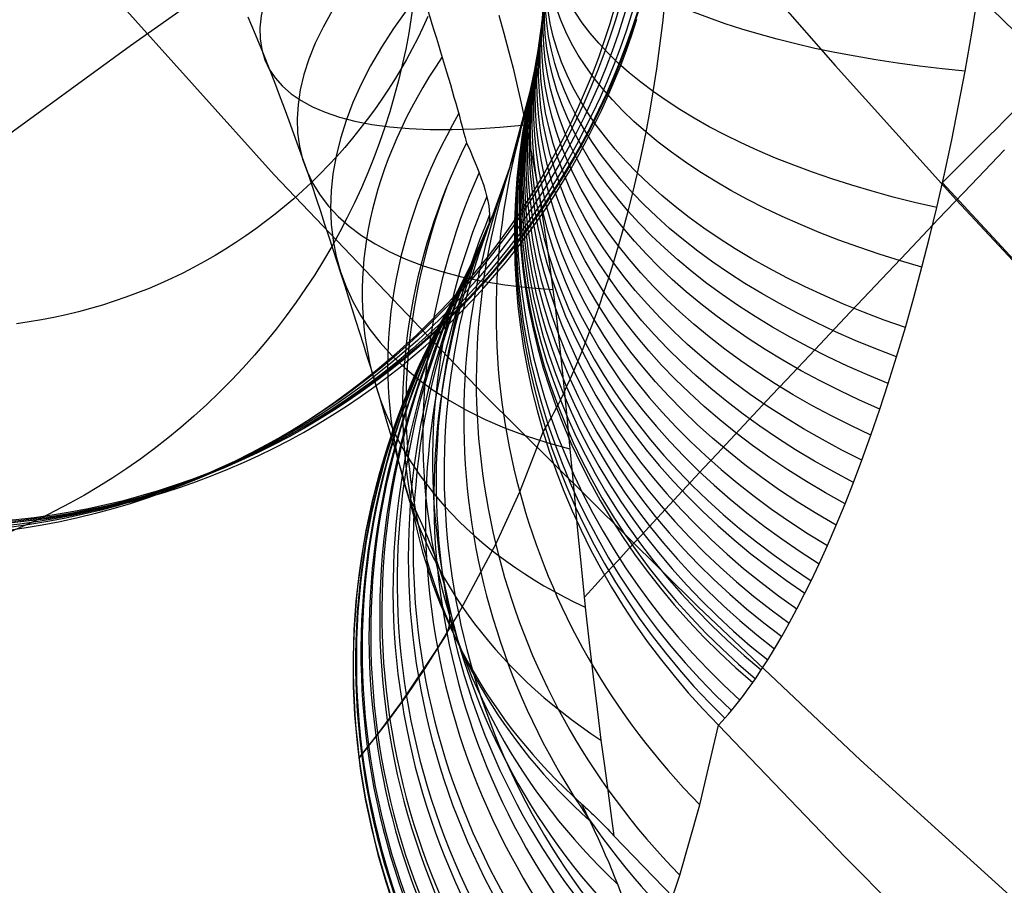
# Model space of a CAD drawing. Extents: x 35624 to 36541, y 4015 to 4839.
# Tile 7 of 150: x 35816 to 35839, y 4109 to 4130. Entities that reach past the tile are written whole.
import ezdxf

# ---------------------------------------------------------------- set-up
doc = ezdxf.new("R2010")
doc.units = 0
for name, color, linetype in [('FUSTO_INTERNO', 200, 'CONTINUOUS'), ('GAMBE', 96, 'CONTINUOUS'), ('IGES_LEVEL_1', 4, 'CONTINUOUS')]:
    doc.layers.add(name, color=color, linetype=linetype)

msp = doc.modelspace()

# ---------------------------------------------------------------- linework, layer by layer
at = {"layer": 'FUSTO_INTERNO'}
for p, q in [((35816.62954889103, 4132.193428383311, -207.4425406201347), (35822.15796588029, 4126.037198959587, -207.4421338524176)), ((35822.15796588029, 4126.037198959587, -207.4421338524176), (35827.02731227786, 4120.936813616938, -207.4417871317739)), ((35827.02731227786, 4120.936813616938, -207.4417871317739), (35832.03761161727, 4115.975398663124, -207.4414404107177)), ((35832.03761161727, 4115.975398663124, -207.4414404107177), (35835.82138996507, 4112.407098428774, -207.4411846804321)), ((35835.82138996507, 4112.407098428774, -207.4411846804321), (35839.67847061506, 4108.917751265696, -207.440928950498))]:
    msp.add_line(p, q, dxfattribs=at)
msp.add_arc((35963.01997296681, 4253.916442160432, -185.1559709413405), 153.529563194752, 179.9999999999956, 270.0000066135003, dxfattribs=at)
at = {"layer": 'GAMBE'}
for p, q in [((35841.56611263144, 4127.28644010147, -380.0065314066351), (35835.77393793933, 4132.94079627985, -380.006531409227)), ((35821.42893218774, 4130.895666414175, -460.1129535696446), (35818.80569138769, 4129.047070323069, -480.915046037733)), ((35825.74194086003, 4129.727080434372, -147.9973043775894), (35825.62557663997, 4129.474323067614, -147.9973043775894)), ((35825.62557663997, 4129.474323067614, -147.9973043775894), (35825.50354275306, 4129.224155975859, -147.9973043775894)), ((35830.49616367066, 4129.30465576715, -152.6564491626), (35830.61434672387, 4129.666358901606, -152.6564491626)), ((35825.50354275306, 4129.224155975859, -147.9973043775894), (35825.37588302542, 4128.976703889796, -147.9973043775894)), ((35830.36995367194, 4128.945598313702, -152.6564491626), (35830.49616367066, 4129.30465576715, -152.6564491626)), ((35818.80569138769, 4129.047070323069, -480.915046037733), (35815.6259732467, 4126.72540649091, -503.7802512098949)), ((35825.37588302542, 4128.976703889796, -147.9973043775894), (35825.2426435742, 4128.732090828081, -147.9973043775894)), ((35830.2357603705, 4128.589361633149, -152.6564491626), (35830.36995367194, 4128.945598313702, -152.6564491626)), ((35825.2426435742, 4128.732090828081, -147.9973043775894), (35825.10387281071, 4128.490440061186, -147.9973043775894)), ((35830.09363052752, 4128.236120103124, -152.6564491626), (35830.2357603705, 4128.589361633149, -152.6564491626)), ((35825.10387281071, 4128.490440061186, -147.9973043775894), (35824.95962144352, 4128.251874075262, -147.9973043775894)), ((35824.95962144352, 4128.251874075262, -147.9973043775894), (35824.80994248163, 4128.016514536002, -147.9973043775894)), ((35829.94361402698, 4127.886047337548, -152.6564491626), (35830.09363052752, 4128.236120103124, -152.6564491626)), ((35824.80994248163, 4128.016514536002, -147.9973043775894), (35824.65489123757, 4127.784482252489, -147.9973043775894)), ((35829.78576388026, 4127.539316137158, -152.6564491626), (35829.94361402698, 4127.886047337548, -152.6564491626)), ((35824.65489123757, 4127.784482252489, -147.9973043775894), (35824.49452533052, 4127.555897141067, -147.9973043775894)), ((35824.49452533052, 4127.555897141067, -147.9973043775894), (35824.32890468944, 4127.33087818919, -147.9973043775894)), ((35829.62013623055, 4127.19609844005, -152.6564491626), (35829.78576388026, 4127.539316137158, -152.6564491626)), ((35824.32890468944, 4127.33087818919, -147.9973043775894), (35824.15809155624, 4127.109543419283, -147.9973043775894)), ((35829.44679035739, 4126.856565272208, -152.6564491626), (35829.62013623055, 4127.19609844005, -152.6564491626)), ((35824.15809155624, 4127.109543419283, -147.9973043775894), (35823.98215048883, 4126.892009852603, -147.9973043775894)), ((35823.98215048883, 4126.892009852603, -147.9973043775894), (35823.80114836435, 4126.678393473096, -147.9973043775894)), ((35829.26578868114, 4126.520886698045, -152.6564491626), (35829.44679035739, 4126.856565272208, -152.6564491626)), ((35823.6151543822, 4126.468809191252, -147.9973043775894), (35823.42424006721, 4126.263370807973, -147.9973043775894)), ((35823.80114836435, 4126.678393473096, -147.9973043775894), (35823.6151543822, 4126.468809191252, -147.9973043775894)), ((35829.07719676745, 4126.189231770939, -152.6564491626), (35829.26578868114, 4126.520886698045, -152.6564491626)), ((35823.42424006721, 4126.263370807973, -147.9973043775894), (35823.22847927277, 4126.062190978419, -147.9973043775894)), ((35823.22847927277, 4126.062190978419, -147.9973043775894), (35823.02794818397, 4125.865381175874, -147.9973043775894)), ((35828.88108333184, 4125.861768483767, -152.6564491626), (35829.07719676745, 4126.189231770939, -152.6564491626)), ((35823.02794818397, 4125.865381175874, -147.9973043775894), (35822.82272532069, 4125.673051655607, -147.9973043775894)), ((35828.67752024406, 4125.538663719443, -152.6564491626), (35828.88108333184, 4125.861768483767, -152.6564491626)), ((35822.82272532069, 4125.673051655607, -147.9973043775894), (35822.61289154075, 4125.485311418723, -147.9973043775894)), ((35822.61289154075, 4125.485311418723, -147.9973043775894), (35822.39853004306, 4125.302268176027, -147.9973043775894)), ((35828.46658253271, 4125.220083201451, -152.6564491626), (35828.67752024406, 4125.538663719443, -152.6564491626)), ((35822.1797263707, 4125.12402831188, -147.9973043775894), (35821.95656841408, 4124.95069684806, -147.9973043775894)), ((35822.39853004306, 4125.302268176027, -147.9973043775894), (35822.1797263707, 4125.12402831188, -147.9973043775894)), ((35828.24834838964, 4124.906191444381, -152.6564491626), (35828.46658253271, 4125.220083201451, -152.6564491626)), ((35821.95656841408, 4124.95069684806, -147.9973043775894), (35821.72914641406, 4124.782377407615, -147.9973043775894)), ((35828.0228991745, 4124.597151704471, -152.6564491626), (35828.24834838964, 4124.906191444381, -152.6564491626)), ((35821.72914641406, 4124.782377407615, -147.9973043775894), (35821.49755296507, 4124.619172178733, -147.9973043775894)), ((35821.26188301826, 4124.461181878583, -147.9973043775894), (35821.02223388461, 4124.308505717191, -147.9973043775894)), ((35821.49755296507, 4124.619172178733, -147.9973043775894), (35821.26188301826, 4124.461181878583, -147.9973043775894)), ((35827.79031941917, 4124.293125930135, -152.6564491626), (35828.0228991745, 4124.597151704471, -152.6564491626)), ((35821.02223388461, 4124.308505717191, -147.9973043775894), (35820.77870523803, 4124.161241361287, -147.9973043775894)), ((35827.55069683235, 4123.994274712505, -152.6564491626), (35827.79031941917, 4124.293125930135, -152.6564491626)), ((35820.53139911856, 4124.01948489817, -147.9973043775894), (35820.28041993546, 4123.883330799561, -147.9973043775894)), ((35820.77870523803, 4124.161241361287, -147.9973043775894), (35820.53139911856, 4124.01948489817, -147.9973043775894)), ((35827.30412230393, 4123.700757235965, -152.6564491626), (35827.55069683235, 4123.994274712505, -152.6564491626)), ((35820.02587447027, 4123.752871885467, -147.9973043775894), (35819.76787188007, 4123.628199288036, -147.9973043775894)), ((35820.28041993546, 4123.883330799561, -147.9973043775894), (35820.02587447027, 4123.752871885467, -147.9973043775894)), ((35819.5065237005, 4123.509402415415, -147.9973043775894), (35819.24194384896, 4123.396568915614, -147.9973043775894)), ((35819.76787188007, 4123.628199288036, -147.9973043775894), (35819.5065237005, 4123.509402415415, -147.9973043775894)), ((35827.05068990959, 4123.412731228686, -152.6564491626), (35827.30412230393, 4123.700757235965, -152.6564491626)), ((35818.97424862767, 4123.289784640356, -147.9973043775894), (35818.70355672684, 4123.189133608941, -147.9973043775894)), ((35819.24194384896, 4123.396568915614, -147.9973043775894), (35818.97424862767, 4123.289784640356, -147.9973043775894)), ((35826.79049691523, 4123.130352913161, -152.6564491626), (35827.05068990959, 4123.412731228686, -152.6564491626)), ((35818.42998922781, 4123.094697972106, -147.9973043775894), (35818.15366960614, 4123.006557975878, -147.9973043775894)), ((35818.70355672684, 4123.189133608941, -147.9973043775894), (35818.42998922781, 4123.094697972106, -147.9973043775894)), ((35826.52364378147, 4122.853776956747, -152.6564491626), (35826.79049691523, 4123.130352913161, -152.6564491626)), ((35817.59327988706, 4122.849476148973, -147.9973043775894), (35817.30946874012, 4122.780684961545, -147.9973043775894)), ((35817.87472373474, 4122.924791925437, -147.9973043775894), (35817.59327988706, 4122.849476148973, -147.9973043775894)), ((35818.15366960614, 4123.006557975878, -147.9973043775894), (35817.87472373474, 4122.924791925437, -147.9973043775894)), ((35826.25023416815, 4122.583156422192, -152.6564491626), (35826.52364378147, 4122.853776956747, -152.6564491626)), ((35816.4451743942, 4122.614171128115, -147.9973043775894), (35816.15324900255, 4122.572179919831, -147.9973043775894)), ((35816.73527929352, 4122.662963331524, -147.9973043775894), (35816.4451743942, 4122.614171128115, -147.9973043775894)), ((35817.02342337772, 4122.718490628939, -147.9973043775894), (35816.73527929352, 4122.662963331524, -147.9973043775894)), ((35817.30946874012, 4122.780684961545, -147.9973043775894), (35817.02342337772, 4122.718490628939, -147.9973043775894)), ((35825.97037493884, 4122.318642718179, -152.6564491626), (35826.25023416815, 4122.583156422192, -152.6564491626)), ((35825.6841761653, 4122.060385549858, -152.6564491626), (35825.97037493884, 4122.318642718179, -152.6564491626)), ((35825.39175113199, 4121.808532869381, -152.6564491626), (35825.6841761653, 4122.060385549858, -152.6564491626)), ((35825.09321634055, 4121.563230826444, -152.6564491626), (35825.39175113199, 4121.808532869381, -152.6564491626)), ((35824.78869151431, 4121.324623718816, -152.6564491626), (35825.09321634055, 4121.563230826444, -152.6564491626)), ((35824.47829960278, 4121.092853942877, -152.6564491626), (35824.78869151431, 4121.324623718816, -152.6564491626)), ((35824.1621667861, 4120.868061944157, -152.6564491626), (35824.47829960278, 4121.092853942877, -152.6564491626)), ((35823.8404224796, 4120.650386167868, -152.6564491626), (35824.1621667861, 4120.868061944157, -152.6564491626)), ((35823.51319933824, 4120.439963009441, -152.6564491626), (35823.8404224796, 4120.650386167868, -152.6564491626)), ((35823.18063326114, 4120.23692676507, -152.6564491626), (35823.51319933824, 4120.439963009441, -152.6564491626)), ((35822.50003214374, 4119.853541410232, -152.6564491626), (35822.84286339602, 4120.041409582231, -152.6564491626)), ((35822.84286339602, 4120.041409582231, -152.6564491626), (35823.18063326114, 4120.23692676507, -152.6564491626)), ((35822.15228516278, 4119.673449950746, -152.6564491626), (35822.50003214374, 4119.853541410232, -152.6564491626)), ((35821.79977137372, 4119.501260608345, -152.6564491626), (35822.15228516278, 4119.673449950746, -152.6564491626)), ((35821.44264296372, 4119.337096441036, -152.6564491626), (35821.79977137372, 4119.501260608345, -152.6564491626)), ((35820.71516738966, 4119.033323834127, -152.6564491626), (35821.08105539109, 4119.181078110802, -152.6564491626)), ((35821.08105539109, 4119.181078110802, -152.6564491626), (35821.44264296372, 4119.337096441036, -152.6564491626)), ((35819.9711414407, 4118.763067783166, -152.6564491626), (35820.34514097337, 4118.893949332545, -152.6564491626)), ((35820.34514097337, 4118.893949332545, -152.6564491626), (35820.71516738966, 4119.033323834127, -152.6564491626)), ((35819.59333737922, 4118.640789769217, -152.6564491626), (35819.9711414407, 4118.763067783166, -152.6564491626)), ((35818.8270064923, 4118.422473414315, -152.6564491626), (35819.21190067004, 4118.527223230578, -152.6564491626)), ((35819.21190067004, 4118.527223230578, -152.6564491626), (35819.59333737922, 4118.640789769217, -152.6564491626)), ((35817.65338050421, 4118.162135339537, -152.6564491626), (35818.04756296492, 4118.239831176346, -152.6564491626)), ((35818.04756296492, 4118.239831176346, -152.6564491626), (35818.43883332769, 4118.326642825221, -152.6564491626)), ((35818.43883332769, 4118.326642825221, -152.6564491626), (35818.8270064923, 4118.422473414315, -152.6564491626)), ((35816.05134784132, 4117.944345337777, -152.6564491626), (35816.45526130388, 4117.984667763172, -152.6564491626)), ((35816.45526130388, 4117.984667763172, -152.6564491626), (35816.85703627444, 4118.034464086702, -152.6564491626)), ((35816.85703627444, 4118.034464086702, -152.6564491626), (35817.2564743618, 4118.093649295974, -152.6564491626)), ((35817.2564743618, 4118.093649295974, -152.6564491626), (35817.65338050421, 4118.162135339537, -152.6564491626))]:
    msp.add_line(p, q, dxfattribs=at)
at = {"layer": 'GAMBE', "extrusion": (0.00277982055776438, -2.76559567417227e-05, 0.9999961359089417)}
msp.add_circle((35814.63676603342, 4134.76584461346, -156.4098009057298), 17.0026720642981, dxfattribs=at)
at = {"layer": 'GAMBE', "extrusion": (0.002014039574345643, -2.014173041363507e-05, 0.9999979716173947)}
msp.add_circle((35814.6167892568, 4134.838991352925, -144.9133844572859), 17.00266802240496, dxfattribs=at)
at = {"layer": 'GAMBE', "extrusion": (-0.0003772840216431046, 3.770200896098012e-06, 0.9999999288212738)}
msp.add_circle((35814.32746907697, 4134.916965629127, -185.1466646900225), 17.00267542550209, dxfattribs=at)
at = {"layer": 'GAMBE', "extrusion": (-0.0001882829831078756, -1.596144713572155e-06, 0.9999999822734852)}
msp.add_circle((35814.3677391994, 4134.89160349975, -168.9030970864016), 17.00455458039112, dxfattribs=at)
at = {"layer": 'GAMBE', "extrusion": (3.9246970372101e-05, 5.714019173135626e-08, 0.9999999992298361)}
msp.add_circle((35813.75660068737, 4134.615820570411, -332.374481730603), 17.00267310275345, dxfattribs=at)
at = {"layer": 'GAMBE', "extrusion": (0.002048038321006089, -2.003495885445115e-05, 0.9999979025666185)}
msp.add_circle((35814.40298837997, 4134.69389163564, -221.5261710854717), 17.00266817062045, dxfattribs=at)
at = {"layer": 'GAMBE', "extrusion": (0.05626475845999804, 0.05250560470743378, 0.9970343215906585)}
msp.add_circle((-21410.67525187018, -28946.49893538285, 1812.162315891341), 15.66086627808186, dxfattribs=at)
at = {"layer": 'IGES_LEVEL_1'}
for p, q in [((35832.45807131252, 4131.773375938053, -115.0299317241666), (35835.23084200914, 4128.584991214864, -115.0220314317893)), ((35838.42505813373, 4129.387466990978, -315.2630484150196), (35838.57486342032, 4130.321665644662, -315.6731682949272)), ((35831.21458636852, 4129.583031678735, -308.9588887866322), (35831.26974222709, 4130.124770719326, -309.310595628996)), ((35821.54124896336, 4129.723987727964, -130.1817510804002), (35821.71345885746, 4129.31758154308, -130.3788058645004)), ((35827.39824961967, 4129.758764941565, -119.2217009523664), (35827.5130646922, 4129.344912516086, -119.3903474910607)), ((35831.15038922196, 4129.044173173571, -308.5913096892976), (35831.21458636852, 4129.583031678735, -308.9588887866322)), ((35821.71345885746, 4129.31758154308, -130.3788058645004), (35821.88211566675, 4128.908352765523, -130.5890231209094)), ((35827.5130646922, 4129.344912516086, -119.3903474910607), (35827.62209812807, 4128.933169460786, -119.5646632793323)), ((35838.26270754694, 4128.458717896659, -314.8267767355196), (35838.42505813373, 4129.387466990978, -315.2630484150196)), ((35831.07727779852, 4128.508678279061, -308.207295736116), (35831.15038922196, 4129.044173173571, -308.5913096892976)), ((35821.88211566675, 4128.908352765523, -130.5890231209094), (35822.04730925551, 4128.496420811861, -130.8127713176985)), ((35827.62209812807, 4128.933169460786, -119.5646632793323), (35827.72554861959, 4128.523396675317, -119.7447814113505)), ((35835.23084200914, 4128.584991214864, -115.0220314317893), (35838.06048846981, 4125.448105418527, -115.0143998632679)), ((35822.04730925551, 4128.496420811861, -130.8127713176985), (35822.16347561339, 4128.199999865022, -130.9814212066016)), ((35827.72554861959, 4128.523396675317, -119.7447814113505), (35827.82361485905, 4128.115455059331, -119.9308349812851)), ((35830.99537529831, 4127.977040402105, -307.8062850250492), (35831.07727779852, 4128.508678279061, -308.207295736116)), ((35838.11129950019, 4127.654888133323, -314.424914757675), (35838.26270754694, 4128.458717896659, -314.8267767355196)), ((35822.16347561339, 4128.199999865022, -130.9814212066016), (35822.2779482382, 4127.902448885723, -131.1572398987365)), ((35827.82361485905, 4128.115455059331, -119.9308349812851), (35827.91649553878, 4127.709205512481, -120.1229570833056)), ((35822.2779482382, 4127.902448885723, -131.1572398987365), (35822.39076288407, 4127.603956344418, -131.3402804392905)), ((35827.65264321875, 4126.212014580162, -279.5286441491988), (35828.12079977, 4127.947747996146, -293.6873665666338)), ((35830.91473825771, 4127.504947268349, -307.4324216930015), (35830.99537529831, 4127.977040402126, -307.8062850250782)), ((35827.91649553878, 4127.709205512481, -120.1229570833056), (35828.00438935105, 4127.304508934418, -120.3212808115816)), ((35837.95068527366, 4126.856659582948, -314.0022301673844), (35838.11129950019, 4127.654888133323, -314.424914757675)), ((35822.39076288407, 4127.603956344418, -131.3402804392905), (35822.50195722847, 4127.304705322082, -131.5305962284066)), ((35830.82725152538, 4127.036509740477, -307.0436793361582), (35830.91473825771, 4127.504947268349, -307.4324216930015)), ((35822.50195722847, 4127.304705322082, -131.5305962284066), (35822.71964478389, 4126.704632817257, -131.9332703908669)), ((35828.00438935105, 4127.304508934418, -120.3212808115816), (35828.1660111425, 4126.499218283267, -120.7370655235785)), ((35830.72991655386, 4126.557343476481, -306.6262914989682), (35830.82725152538, 4127.036509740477, -307.0436793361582)), ((35822.71964478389, 4126.704632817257, -131.9332703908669), (35822.93134732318, 4126.103586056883, -132.3657059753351)), ((35837.7808764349, 4126.064540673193, -313.5581250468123), (35837.95068527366, 4126.856659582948, -314.0022301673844)), ((35828.1660111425, 4126.499218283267, -120.7370655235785), (35828.31045512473, 4125.698104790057, -121.1793734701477)), ((35830.62547798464, 4126.082521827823, -306.1912774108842), (35830.72991655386, 4126.557343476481, -306.6262914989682)), ((35838.40646550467, 4125.811581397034, -114.6683958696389), (35839.1811055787, 4126.624602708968, -113.9210658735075)), ((35827.26268429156, 4125.123882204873, -267.955436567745), (35827.65264321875, 4126.212014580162, -279.5286441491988)), ((35830.51544014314, 4125.618012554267, -305.7432111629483), (35830.62547798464, 4126.082521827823, -306.1912774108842)), ((35837.60188455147, 4125.279039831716, -313.0920014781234), (35837.7808764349, 4126.064540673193, -313.5581250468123)), ((35837.64658151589, 4125.012950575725, -115.4392424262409), (35838.40646550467, 4125.811581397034, -114.6683958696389)), ((35842.27193031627, 4120.949888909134, -313.4365395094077), (35837.73399758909, 4125.854231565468, -313.435933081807)), ((35828.31045512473, 4125.698104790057, -121.1793734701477), (35828.43833785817, 4124.909852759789, -121.6433952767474)), ((35830.40903074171, 4125.197801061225, -305.3168304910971), (35830.51544014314, 4125.618012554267, -305.7432111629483)), ((35838.06048846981, 4125.448105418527, -115.0143998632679), (35840.94514456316, 4122.364721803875, -115.007048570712)), ((35826.83044365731, 4124.117877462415, -253.7428919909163), (35827.26268429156, 4125.123882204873, -267.955436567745)), ((35830.30052388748, 4124.79417179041, -304.8865736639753), (35830.40903074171, 4125.197801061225, -305.3168304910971)), ((35837.43388724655, 4124.582140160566, -312.6554744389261), (35837.60188455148, 4125.279039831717, -313.0920014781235)), ((35828.43833785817, 4124.909852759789, -121.6433952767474), (35828.55210406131, 4124.133372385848, -122.1293349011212)), ((35836.90209494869, 4124.229315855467, -116.2362862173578), (35837.64658151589, 4125.012950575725, -115.4392424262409)), ((35827.13820554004, 4124.816564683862, -152.7366012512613), (35826.69622168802, 4123.836062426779, -168.1623077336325)), ((35830.18373673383, 4124.383899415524, -304.4262518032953), (35830.30052388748, 4124.79417179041, -304.8865736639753)), ((35837.25835370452, 4123.891034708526, -312.1997451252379), (35837.43388724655, 4124.582140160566, -312.6554744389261)), ((35830.06623586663, 4123.993140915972, -303.9638249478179), (35830.18373673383, 4124.383899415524, -304.4262518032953)), ((35836.1736341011, 4123.461267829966, -117.0623695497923), (35836.90209494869, 4124.229315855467, -116.2362862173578)), ((35826.37960660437, 4123.216208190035, -233.6482068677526), (35826.83044365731, 4124.117877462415, -253.7428919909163)), ((35828.55210406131, 4124.133372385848, -122.1293349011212), (35828.65419845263, 4123.36757386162, -122.6373963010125)), ((35829.95556724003, 4123.642939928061, -303.5270982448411), (35830.06623586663, 4123.993140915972, -303.9638249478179)), ((35826.69622168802, 4123.836062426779, -168.1623077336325), (35826.26286105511, 4123.001584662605, -191.475300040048)), ((35837.06920549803, 4123.184314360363, -311.7084919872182), (35837.25835370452, 4123.891034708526, -312.1997451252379)), ((35829.84547111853, 4123.309939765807, -303.0898265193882), (35829.95556724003, 4123.642939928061, -303.5270982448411)), ((35828.65419845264, 4123.367573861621, -122.6373963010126), (35828.71275080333, 4122.895771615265, -122.9651785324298)), ((35829.72983903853, 4122.975189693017, -302.6257700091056), (35829.84547111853, 4123.309939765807, -303.0898265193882)), ((35835.46181423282, 4122.709382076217, -117.9204963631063), (35836.1736341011, 4123.461267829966, -117.0623695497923)), ((35826.17148454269, 4122.83826408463, -212.6030560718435), (35826.37960660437, 4123.216208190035, -233.6482068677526)), ((35836.87159498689, 4122.483987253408, -311.1944086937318), (35837.06920549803, 4123.184314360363, -311.7084919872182)), ((35826.26286105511, 4123.001584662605, -191.475300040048), (35826.17148454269, 4122.83826408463, -212.6030560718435)), ((35828.71275080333, 4122.895771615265, -122.9651785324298), (35828.76795147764, 4122.425123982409, -123.3040080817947)), ((35829.61628625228, 4122.660157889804, -302.163386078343), (35829.72983903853, 4122.975189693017, -302.6257700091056)), ((35829.51198387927, 4122.381880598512, -301.7310560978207), (35829.61628625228, 4122.660157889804, -302.163386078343)), ((35834.76723756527, 4121.974219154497, -118.8138322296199), (35835.46181423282, 4122.709382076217, -117.9204963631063)), ((35828.76795147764, 4122.425123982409, -123.3040080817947), (35828.8698151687, 4121.489373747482, -124.0133956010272)), ((35829.41075084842, 4122.121334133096, -301.3026995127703), (35829.51198387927, 4122.381880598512, -301.7310560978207)), ((35836.66779942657, 4121.798600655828, -310.6626971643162), (35836.87159498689, 4122.483987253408, -311.1944086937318)), ((35829.33412843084, 4121.930095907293, -300.9715439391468), (35829.41075084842, 4122.121334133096, -301.3026995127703)), ((35829.23670083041, 4121.694091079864, -300.5401070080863), (35829.33412843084, 4121.930095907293, -300.9715439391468)), ((35834.09049328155, 4121.25632460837, -119.7457043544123), (35834.76723756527, 4121.974219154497, -118.8138322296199)), ((35829.14407651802, 4121.476968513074, -300.117044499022), (35829.23670083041, 4121.694091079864, -300.5401070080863)), ((35836.47383269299, 4121.178098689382, -310.1545773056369), (35836.66779942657, 4121.798600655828, -310.6626971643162)), ((35828.8698151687, 4121.489373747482, -124.0133956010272), (35828.96282426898, 4120.564485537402, -124.7627317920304)), ((35829.05674086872, 4121.278615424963, -299.7041498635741), (35829.14407651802, 4121.476968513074, -300.117044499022)), ((35828.97514225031, 4121.098873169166, -299.3034541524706), (35829.05674086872, 4121.278615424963, -299.7041498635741)), ((35833.75898883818, 4120.904019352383, -120.2271754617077), (35834.09049328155, 4121.25632460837, -119.7457043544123)), ((35828.89967513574, 4120.93749344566, -298.9172308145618), (35828.97514225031, 4121.098873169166, -299.3034541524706)), ((35836.27824440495, 4120.581406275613, -309.6396123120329), (35836.47383269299, 4121.178098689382, -310.1545773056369)), ((35828.76843065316, 4120.668372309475, -298.1987503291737), (35828.83069639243, 4120.794176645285, -298.5481270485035)), ((35828.83069639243, 4120.794176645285, -298.5481270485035), (35828.89967513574, 4120.93749344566, -298.9172308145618)), ((35833.43215752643, 4120.55622896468, -120.7196015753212), (35833.75898883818, 4120.904019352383, -120.2271754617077)), ((35828.61488109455, 4120.373886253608, -297.243786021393), (35828.68030538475, 4120.496438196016, -297.6706396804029)), ((35828.68030538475, 4120.496438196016, -297.6706396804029), (35828.74071925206, 4120.613513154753, -298.0374154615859)), ((35828.74071925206, 4120.613513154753, -298.0374154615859), (35828.76843065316, 4120.668372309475, -298.1987503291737)), ((35828.96282426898, 4120.564485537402, -124.7627317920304), (35829.05001352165, 4119.654621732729, -125.5491895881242)), ((35833.1100693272, 4120.213017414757, -121.2234440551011), (35833.43215752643, 4120.55622896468, -120.7196015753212)), ((35836.06932461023, 4119.973924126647, -309.0860040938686), (35836.27824440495, 4120.581406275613, -309.6396123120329)), ((35828.53712127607, 4120.234473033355, -296.6812936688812), (35828.57783487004, 4120.306519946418, -296.9855866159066)), ((35828.57783487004, 4120.306519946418, -296.9855866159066), (35828.61488109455, 4120.373886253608, -297.243786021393)), ((35827.88139846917, 4118.654604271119, -288.5239677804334), (35828.42713132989, 4120.051522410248, -295.6922355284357)), ((35828.42713132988, 4120.051522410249, -295.6922355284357), (35828.45664772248, 4120.098636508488, -295.9945689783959)), ((35828.45664772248, 4120.098636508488, -295.9945689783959), (35828.47875057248, 4120.135000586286, -296.1978709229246)), ((35828.47875057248, 4120.135000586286, -296.1978709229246), (35828.50965293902, 4120.18707956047, -296.4617290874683)), ((35828.50965293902, 4120.18707956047, -296.4617290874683), (35828.53712127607, 4120.234473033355, -296.6812936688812)), ((35832.79279340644, 4119.874447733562, -121.7391743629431), (35833.1100693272, 4120.213017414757, -121.2234440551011)), ((35832.48039811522, 4119.5405820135, -122.2672740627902), (35832.79279340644, 4119.874447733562, -121.7391743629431)), ((35835.85997436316, 4119.394104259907, -308.5268398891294), (35836.06932461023, 4119.973924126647, -309.0860040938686)), ((35829.05001352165, 4119.654621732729, -125.5491895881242), (35829.14093504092, 4118.691275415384, -126.4387280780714)), ((35832.17295098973, 4119.211481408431, -122.808234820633), (35832.48039811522, 4119.5405820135, -122.2672740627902)), ((35835.66289627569, 4118.873128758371, -307.9956754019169), (35835.85997436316, 4119.394104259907, -308.5268398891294)), ((35831.87051875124, 4118.887206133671, -123.3625584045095), (35832.17295098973, 4119.211481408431, -122.808234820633)), ((35831.57316730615, 4118.567815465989, -123.9307566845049), (35831.87051875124, 4118.887206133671, -123.3625584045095)), ((35827.3235832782, 4117.432882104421, -281.2373606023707), (35827.88139846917, 4118.654604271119, -288.5239677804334)), ((35829.14093504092, 4118.691275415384, -126.4387280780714), (35829.23003168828, 4117.753759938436, -127.3634778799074)), ((35835.46633600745, 4118.376249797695, -307.4605179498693), (35835.66289627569, 4118.873128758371, -307.9956754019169)), ((35831.28096174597, 4118.253367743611, -124.5133516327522), (35831.57316730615, 4118.567815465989, -123.9307566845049)), ((35830.9939663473, 4117.943920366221, -125.1108753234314), (35831.28096174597, 4118.253367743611, -124.5133516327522)), ((35835.25872981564, 4117.874917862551, -306.8885023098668), (35835.46633600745, 4118.376249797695, -307.4605179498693)), ((35829.23003168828, 4117.753759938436, -127.3634778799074), (35829.31874118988, 4116.845429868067, -128.3184761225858)), ((35830.71224457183, 4117.639529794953, -125.7238699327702), (35830.9939663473, 4117.943920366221, -125.1108753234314)), ((35835.05306002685, 4117.401008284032, -306.3138508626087), (35835.25872981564, 4117.874917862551, -306.8885023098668)), ((35830.4358590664, 4117.340251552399, -126.3528877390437), (35830.71224457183, 4117.639529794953, -125.7238699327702)), ((35826.45651343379, 4115.809813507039, -269.4086229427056), (35827.3235832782, 4117.432882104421, -281.2373606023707)), ((35830.16487166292, 4117.046140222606, -126.9984911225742), (35830.4358590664, 4117.340251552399, -126.3528877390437)), ((35834.8619952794, 4116.98027600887, -305.7717639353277), (35835.05306002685, 4117.401008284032, -306.3138508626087)), ((35829.31874118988, 4116.845429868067, -128.3184761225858), (35829.40850127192, 4115.969639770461, -129.2987599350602)), ((35829.89934337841, 4116.757249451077, -127.6612525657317), (35830.16487166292, 4117.046140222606, -126.9984911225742)), ((35834.6740305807, 4116.584136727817, -305.2295227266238), (35834.8619952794, 4116.98027600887, -305.7717639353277)), ((35829.63933441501, 4116.47363194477, -128.3417546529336), (35829.89934337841, 4116.757249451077, -127.6612525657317)), ((35829.38490415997, 4116.195339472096, -129.0405900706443), (35829.63933441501, 4116.47363194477, -128.3417546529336)), ((35834.52975005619, 4116.291728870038, -304.8064158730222), (35834.6740305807, 4116.584136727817, -305.2295227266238)), ((35834.34329701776, 4115.928550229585, -304.2494802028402), (35834.52975005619, 4116.291728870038, -304.8064158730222)), ((35829.40850127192, 4115.969639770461, -129.2987599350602), (35829.4990879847, 4115.140456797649, -130.2860025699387)), ((35834.16234976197, 4115.591684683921, -303.6963557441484), (35834.34329701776, 4115.928550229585, -304.2494802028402)), ((35825.96735561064, 4115.002847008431, -262.1335488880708), (35826.45651343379, 4115.809813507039, -269.4086229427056)), ((35833.98781567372, 4115.281108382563, -303.1490036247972), (35834.16234976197, 4115.591684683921, -303.6963557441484)), ((35826.18524239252, 4115.355537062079, -151.3717696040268), (35825.64557134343, 4114.507136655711, -159.8818670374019)), ((35833.82068465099, 4114.996794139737, -302.6098398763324), (35833.98781567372, 4115.281108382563, -303.1490036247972)), ((35825.13357894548, 4113.763679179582, -247.606547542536), (35825.96735561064, 4115.002847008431, -262.1335488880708)), ((35829.4990879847, 4115.140456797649, -130.2860025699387), (35829.59115092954, 4114.346878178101, -131.2901838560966)), ((35833.66201320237, 4114.738653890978, -302.0818194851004), (35833.82068465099, 4114.996794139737, -302.6098398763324)), ((35833.51295925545, 4114.506601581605, -301.568676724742), (35833.66201320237, 4114.738653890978, -302.0818194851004)), ((35825.64557134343, 4114.507136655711, -159.8818670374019), (35825.23866005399, 4113.912424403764, -167.159349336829)), ((35829.59115092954, 4114.346878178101, -131.2901838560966), (35829.68374507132, 4113.589580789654, -132.3084672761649)), ((35833.31168359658, 4114.209321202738, -300.8432021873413), (35833.37458288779, 4114.300235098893, -301.074445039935)), ((35833.37458288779, 4114.300235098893, -301.074445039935), (35833.51295925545, 4114.506601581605, -301.568676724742)), ((35833.17140470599, 4114.013078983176, -300.3097988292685), (35833.31168359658, 4114.209321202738, -300.8432021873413)), ((35825.23866005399, 4113.912424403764, -167.159349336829), (35824.79739855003, 4113.305303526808, -176.5790968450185)), ((35833.01380631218, 4113.803632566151, -299.6740124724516), (35833.09518443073, 4113.910365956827, -300.0073978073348)), ((35833.09518443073, 4113.910365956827, -300.0073978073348), (35833.17140470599, 4114.013078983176, -300.3097988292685)), ((35824.57211870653, 4113.008625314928, -234.2841692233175), (35825.13357894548, 4113.763679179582, -247.606547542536)), ((35832.81741184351, 4113.558840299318, -298.8092963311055), (35832.92167213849, 4113.686408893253, -299.2814371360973)), ((35832.92167213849, 4113.686408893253, -299.2814371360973), (35833.01380631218, 4113.803632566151, -299.6740124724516)), ((35829.68374507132, 4113.589580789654, -132.3084672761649), (35829.77592537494, 4112.869241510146, -133.3380163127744)), ((35832.60091035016, 4113.310565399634, -297.706351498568), (35832.66191222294, 4113.378220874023, -298.0385318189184)), ((35832.66191222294, 4113.378220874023, -298.0385318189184), (35832.74517321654, 4113.473506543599, -298.4623844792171)), ((35832.74517321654, 4113.473506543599, -298.4623844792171), (35832.81741184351, 4113.558840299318, -298.8092963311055)), ((35824.79739855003, 4113.305303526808, -176.5790968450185), (35824.32818402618, 4112.697944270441, -191.0466549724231)), ((35832.08070483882, 4111.361351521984, -289.8761037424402), (35832.5170450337, 4113.22101980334, -297.2015794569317)), ((35832.5170450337, 4113.22101980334, -297.2015794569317), (35832.60091035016, 4113.310565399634, -297.706351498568)), ((35835.46851744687, 4110.144681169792, -297.2015796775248), (35832.51704503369, 4113.221019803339, -297.2015794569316)), ((35824.2139634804, 4112.555364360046, -219.8715959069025), (35824.57211870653, 4113.008625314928, -234.2841692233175)), ((35824.32818402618, 4112.697944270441, -191.0466549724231), (35824.1312951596, 4112.453712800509, -205.483133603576)), ((35829.77592537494, 4112.869241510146, -133.3380163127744), (35829.85544390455, 4112.26980438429, -134.2458927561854)), ((35824.1312951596, 4112.453712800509, -205.483133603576), (35824.2139634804, 4112.555364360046, -219.8715959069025)), ((35829.85544390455, 4112.26980438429, -134.2458927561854), (35829.93303678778, 4111.699032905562, -135.1593962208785)), ((35829.93303678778, 4111.699032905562, -135.1593962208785), (35830.00781837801, 4111.156789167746, -136.0777026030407)), ((35831.61015201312, 4109.727019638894, -282.4377674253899), (35832.08070483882, 4111.361351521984, -289.8761037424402)), ((35830.00781837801, 4111.156789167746, -136.0777026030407), (35830.07890302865, 4110.642935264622, -136.9999877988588)), ((35830.07890302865, 4110.642935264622, -136.9999877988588), (35830.07890454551, 4110.642924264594, -137.000008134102)), ((35834.69932378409, 4105.870046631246, -137.0000079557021), (35830.07890454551, 4110.642924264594, -137.000008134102)), ((35830.07893294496, 4110.643015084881, -137.0000203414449), (35830.07896561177, 4110.642989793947, -136.9999999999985)), ((35838.47298883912, 4107.123043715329, -297.2015799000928), (35835.46851744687, 4110.144681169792, -297.2015796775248)), ((35831.3131173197, 4108.822196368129, -277.7958078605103), (35831.61015201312, 4109.727019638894, -282.4377674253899))]:
    msp.add_line(p, q, dxfattribs=at)
at = {"layer": 'IGES_LEVEL_1', "extrusion": (-3.242475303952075e-08, 4.027076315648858e-16, 0.9999999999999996)}
msp.add_arc((36020.49593510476, 4312.185793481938, -319.7320155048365), 199.9999999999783, 179.9999999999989, 270.0000000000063, dxfattribs=at)
msp.add_arc((36020.49593510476, 4312.185793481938, -319.7320155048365), 199.9999999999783, 179.9999999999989, 270.0000000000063, dxfattribs=at)
at = {"layer": 'IGES_LEVEL_1', "extrusion": (-3.242475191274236e-08, 1.989639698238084e-15, 0.9999999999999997)}
msp.add_arc((36020.49593510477, 4312.185793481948, -139.7320160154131), 184.2520347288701, 180.0000000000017, 270, dxfattribs=at)
msp.add_arc((36020.49593510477, 4312.185793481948, -139.7320160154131), 184.2520347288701, 180.0000000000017, 270, dxfattribs=at)
at = {"layer": 'IGES_LEVEL_1', "extrusion": (0.708542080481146, -0.7056509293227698, 0.004988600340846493)}
msp.add_arc((28232.00925058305, -398.9740564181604, 22479.5610485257), 32.9217211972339, 233.9405196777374, 268.1050494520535, dxfattribs=at)
at = {"layer": 'IGES_LEVEL_1', "extrusion": (-0.371593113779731, 0.8713097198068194, 0.3205275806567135)}
msp.add_arc((-34586.16496490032, 3162.526788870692, -9755.956143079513), 16.00710611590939, 317.5583786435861, 46.56762944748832, dxfattribs=at)
at = {"layer": 'IGES_LEVEL_1', "extrusion": (-0.0661012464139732, 0.9289105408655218, -0.3643567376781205)}
msp.add_arc((-36047.53202344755, 294.9941065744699, 1580.724243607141), 16.03132320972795, 294.4054864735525, 0.1340996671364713, dxfattribs=at)
at = {"layer": 'IGES_LEVEL_1', "extrusion": (-0.316271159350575, 0.8483253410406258, 0.4246371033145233)}
msp.add_arc((-35023.51281988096, 3552.061088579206, -7885.68918670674), 16.07087786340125, 318.5368714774, 43.47986487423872, dxfattribs=at)
at = {"layer": 'IGES_LEVEL_1', "extrusion": (0.9322667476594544, 0.3530105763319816, -0.07913434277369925)}
msp.add_arc((-8817.224846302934, 2613.497254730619, 34868.38105849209), 12.78686653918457, 113.3608842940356, 144.2340269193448, dxfattribs=at)
at = {"layer": 'IGES_LEVEL_1'}
msp.add_arc((35810.16423142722, 4131.862530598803, -152.736601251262), 18.37828699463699, 337.4564629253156, 0.0172187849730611, dxfattribs=at)
at = {"layer": 'IGES_LEVEL_1', "extrusion": (0.9931913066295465, 0.05930549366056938, 0.1002690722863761)}
msp.add_arc((1998.223911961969, -3899.514940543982, 35799.54033041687), 13.62114684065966, 194.5786548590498, 226.9724522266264, dxfattribs=at)
at = {"layer": 'IGES_LEVEL_1', "extrusion": (-1.462087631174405e-12, 0.8906795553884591, -0.454631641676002)}
msp.add_arc((-35844.63524318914, 1611.092129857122, 3816.64323162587), 16.09273644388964, 295.9159219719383, 0.0665436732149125, dxfattribs=at)
at = {"layer": 'IGES_LEVEL_1', "extrusion": (0.02665285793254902, 0.867816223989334, -0.4961699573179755)}
msp.add_arc((-35700.95172736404, 2334.421664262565, 4688.849037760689), 16.12687403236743, 296.43315187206, 0.0239682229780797, dxfattribs=at)
at = {"layer": 'IGES_LEVEL_1', "extrusion": (0.05176545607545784, 0.8402474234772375, -0.5397264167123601)}
msp.add_arc((-35522.87142648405, 3162.607557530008, 5486.97839834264), 16.16619205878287, 296.8860851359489, 359.9728827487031, dxfattribs=at)
at = {"layer": 'IGES_LEVEL_1', "extrusion": (0.06315257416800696, 0.8250250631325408, -0.56155622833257)}
msp.add_arc((-35424.92027417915, 3601.17441588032, 5838.219549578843), 16.18713929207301, 297.0868710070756, 359.945188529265, dxfattribs=at)
at = {"layer": 'IGES_LEVEL_1', "extrusion": (-0.2702667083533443, 0.79859628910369, 0.5377730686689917)}
msp.add_arc((-35271.24537937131, 3961.940945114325, -6460.97548539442), 16.1595889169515, 319.3959980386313, 39.78493074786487, dxfattribs=at)
at = {"layer": 'IGES_LEVEL_1', "extrusion": (0.07290187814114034, 0.8101092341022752, -0.5817287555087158)}
msp.add_arc((-35330.29390390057, 4018.376119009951, 6131.576523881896), 16.20715972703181, 297.2612010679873, 359.9185837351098, dxfattribs=at)
at = {"layer": 'IGES_LEVEL_1', "extrusion": (0.08171327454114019, 0.7946452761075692, -0.6015495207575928)}
msp.add_arc((-35234.27950132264, 4437.890635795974, 6388.963759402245), 16.22741677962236, 297.4252204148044, 359.891661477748, dxfattribs=at)
at = {"layer": 'IGES_LEVEL_1', "extrusion": (0.09004477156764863, 0.7776429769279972, -0.6222245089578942)}
msp.add_arc((-35131.85047662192, 4883.77110360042, 6623.040358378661), 16.24912073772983, 297.5921876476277, 359.8629458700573, dxfattribs=at)
at = {"layer": 'IGES_LEVEL_1', "extrusion": (0.1032072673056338, 0.7430086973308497, -0.6612762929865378)}
msp.add_arc((-34935.80817031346, 5741.522475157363, 6962.529645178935), 16.29155352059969, 297.9099381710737, 359.8077098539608, dxfattribs=at)
at = {"layer": 'IGES_LEVEL_1', "extrusion": (0.09731650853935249, 0.7600742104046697, -0.6425081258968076)}
msp.add_arc((-35030.11155710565, 5327.420679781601, 6816.697004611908), 16.27093911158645, 297.7556406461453, 359.8343520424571, dxfattribs=at)
at = {"layer": 'IGES_LEVEL_1', "extrusion": (0.1081814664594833, 0.7254274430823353, -0.6797439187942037)}
msp.add_arc((-34843.74482948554, 6150.575449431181, 7073.310879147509), 16.312207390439, 298.0677527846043, 359.781497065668, dxfattribs=at)
at = {"layer": 'IGES_LEVEL_1', "extrusion": (0.1124730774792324, 0.7061779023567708, -0.6990440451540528)}
msp.add_arc((-34749.24912607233, 6577.809909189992, 7152.982693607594), 16.33415332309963, 298.2422923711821, 359.7542890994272, dxfattribs=at)
at = {"layer": 'IGES_LEVEL_1', "extrusion": (-0.2255806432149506, 0.7149775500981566, 0.6617556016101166)}
msp.add_arc((-35420.68706486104, 4430.069845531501, -5225.159296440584), 16.28072241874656, 320.1614303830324, 35.97011439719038, dxfattribs=at)
at = {"layer": 'IGES_LEVEL_1', "extrusion": (-0.1179464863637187, -0.6670831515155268, 0.7355873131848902)}
msp.add_arc((34578.5755711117, 7378.83143199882, -7197.88608014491), 16.3766410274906, 180.2960338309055, 241.3885635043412, dxfattribs=at)
at = {"layer": 'IGES_LEVEL_1', "extrusion": (-0.1157577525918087, -0.6863256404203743, 0.7180231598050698)}
msp.add_arc((34658.9771254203, 6995.724757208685, -7194.003539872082), 16.35607498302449, 180.2720954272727, 241.5732637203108, dxfattribs=at)
at = {"layer": 'IGES_LEVEL_1', "extrusion": (-0.1197484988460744, -0.6314252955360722, 0.7661347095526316)}
msp.add_arc((34447.96400118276, 8032.302900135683, -7123.784651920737), 16.4130309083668, 180.3361706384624, 241.028350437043, dxfattribs=at)
at = {"layer": 'IGES_LEVEL_1', "extrusion": (-0.1192820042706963, -0.6472870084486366, 0.7528554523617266)}
msp.add_arc((34503.14797042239, 7750.584044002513, -7168.836893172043), 16.39711932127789, 180.3189846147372, 241.1915401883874, dxfattribs=at)
at = {"layer": 'IGES_LEVEL_1', "extrusion": (-0.1169630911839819, -0.565213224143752, 0.816611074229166)}
msp.add_arc((34264.75979375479, 9060.020555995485, -6764.820132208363), 16.47487211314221, 180.3969602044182, 240.300863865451, dxfattribs=at)
at = {"layer": 'IGES_LEVEL_1', "extrusion": (-0.1186709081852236, -0.5878618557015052, 0.8002097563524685)}
msp.add_arc((34319.31444800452, 8734.509376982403, -6914.892753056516), 16.45453642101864, 180.3780701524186, 240.5571287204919, dxfattribs=at)
at = {"layer": 'IGES_LEVEL_1', "extrusion": (-0.1196163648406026, -0.6099415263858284, 0.7833666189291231)}
msp.add_arc((34380.4420369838, 8391.465979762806, -7035.188521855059), 16.4338992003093, 180.357780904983, 240.7999473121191, dxfattribs=at)
at = {"layer": 'IGES_LEVEL_1', "extrusion": (-0.1019451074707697, -0.4593521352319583, 0.8823847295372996)}
msp.add_arc((34099.28664740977, 10267.27935571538, -5808.361103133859), 16.55907657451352, 180.4631559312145, 239.0611144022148, dxfattribs=at)
at = {"layer": 'IGES_LEVEL_1', "extrusion": (-0.103985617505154, -0.4708292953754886, 0.8760746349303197)}
msp.add_arc((34111.35688254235, 10158.79085309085, -5927.052357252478), 16.55075764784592, 180.4575345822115, 239.1953727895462, dxfattribs=at)
at = {"layer": 'IGES_LEVEL_1', "extrusion": (-0.1079644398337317, -0.4946724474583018, 0.8623472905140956)}
msp.add_arc((34140.41886592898, 9917.235618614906, -6164.135145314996), 16.53291425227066, 180.444702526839, 239.4758922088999, dxfattribs=at)
at = {"layer": 'IGES_LEVEL_1', "extrusion": (-0.111524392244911, -0.5184856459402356, 0.8477823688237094)}
msp.add_arc((34175.45477568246, 9652.793555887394, -6385.859957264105), 16.51420517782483, 180.4303173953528, 239.7567391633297, dxfattribs=at)
at = {"layer": 'IGES_LEVEL_1', "extrusion": (-0.114555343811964, -0.5420539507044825, 0.832499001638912)}
msp.add_arc((34216.83328608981, 9366.581036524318, -6587.428318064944), 16.4948010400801, 180.4143947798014, 240.033090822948, dxfattribs=at)
at = {"layer": 'IGES_LEVEL_1', "extrusion": (-0.05687596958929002, -0.247767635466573, 0.9671485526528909)}
msp.add_arc((34012.99264537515, 11569.27764778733, -3344.570273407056), 16.67526342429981, 180.5247602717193, 236.9471898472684, dxfattribs=at)
at = {"layer": 'IGES_LEVEL_1', "extrusion": (-0.0691217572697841, -0.3018229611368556, 0.9508549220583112)}
msp.add_arc((34019.13541106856, 11340.25699564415, -4001.719961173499), 16.65263587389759, 180.5143496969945, 237.3961442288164, dxfattribs=at)
at = {"layer": 'IGES_LEVEL_1', "extrusion": (-0.07950009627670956, -0.3486657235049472, 0.9338693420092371)}
msp.add_arc((34030.5422788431, 11091.70731954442, -4562.018248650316), 16.62833680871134, 180.5038593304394, 237.8459387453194, dxfattribs=at)
at = {"layer": 'IGES_LEVEL_1', "extrusion": (-0.08997934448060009, -0.3979426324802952, 0.9129870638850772)}
msp.add_arc((34052.1324629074, 10770.34737705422, -5134.887443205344), 16.59960643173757, 180.4887895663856, 238.3653418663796, dxfattribs=at)
at = {"layer": 'IGES_LEVEL_1', "extrusion": (-0.1799048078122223, 0.610312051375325, 0.7714618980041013)}
msp.add_arc((-35544.32683873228, 4678.165294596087, -4038.680477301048), 16.40920216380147, 321.0208657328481, 33.40375260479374, dxfattribs=at)
at = {"layer": 'IGES_LEVEL_1', "extrusion": (-0.06221059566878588, -0.2164519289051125, 0.9743091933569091)}
msp.add_arc((33310.60137536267, 13442.6047943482, -3401.476131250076), 16.69651424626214, 180.6774267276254, 240.0112370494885, dxfattribs=at)
at = {"layer": 'IGES_LEVEL_1', "extrusion": (-0.1807386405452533, 0.4847001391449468, 0.855803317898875)}
msp.add_arc((-35022.85780150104, 7338.631042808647, -4600.413251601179), 16.55296449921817, 317.6056172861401, 24.22978352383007, dxfattribs=at)
at = {"layer": 'IGES_LEVEL_1', "extrusion": (0.9215738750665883, 0.3882023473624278, -0.0007282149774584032)}
msp.add_arc((-10094.0812959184, -127.6955468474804, 34619.03106238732), 12.51142673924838, 149.3906331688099, 149.4095009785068, dxfattribs=at)
at = {"layer": 'IGES_LEVEL_1', "extrusion": (0.7681083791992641, 0.6254735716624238, -0.1370851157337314)}
msp.add_arc((-19408.54401611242, 4013.021103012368, 30120.02672222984), 15.49705836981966, 151.4627157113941, 175.7579910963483, dxfattribs=at)
at = {"layer": 'IGES_LEVEL_1', "extrusion": (0.9307858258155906, 0.3601493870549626, -0.06269103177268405)}
msp.add_arc((-9061.45309640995, 2031.547872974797, 34837.78855737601), 29.81764652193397, 125.921680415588, 150.5140786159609, dxfattribs=at)
at = {"layer": 'IGES_LEVEL_1', "extrusion": (-0.1429963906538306, 0.358312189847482, 0.9225857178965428)}
msp.add_arc((-34816.45917557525, 8670.217157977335, -3781.263743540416), 16.62710440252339, 316.7587378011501, 23.35686077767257, dxfattribs=at)
at = {"layer": 'IGES_LEVEL_1', "extrusion": (-0.06413233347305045, -0.1883389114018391, 0.9800079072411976)}
msp.add_arc((32601.97916485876, 15090.31420460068, -3348.777527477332), 16.71256768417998, 180.8118234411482, 242.7555078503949, dxfattribs=at)
at = {"layer": 'IGES_LEVEL_1', "extrusion": (-0.2129910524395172, 0.431603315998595, 0.8765576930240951)}
msp.add_arc((-33965.03271830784, 10595.22516193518, -5977.986128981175), 16.55470459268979, 316.9047830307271, 19.27844187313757, dxfattribs=at)
at = {"layer": 'IGES_LEVEL_1', "extrusion": (-0.0639277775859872, -0.1723018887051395, 0.9829675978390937)}
msp.add_arc((32171.62702379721, 16002.30891142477, -3271.638315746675), 16.72046781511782, 180.8857824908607, 244.2974408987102, dxfattribs=at)
at = {"layer": 'IGES_LEVEL_1', "extrusion": (-0.07474175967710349, 0.2853440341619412, 0.9555063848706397)}
msp.add_arc((-35716.64688312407, 4826.691810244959, -1643.517233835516), 16.67358781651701, 323.454305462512, 30.04049060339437, dxfattribs=at)
at = {"layer": 'IGES_LEVEL_1', "extrusion": (-0.006314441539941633, 0.2105937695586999, 0.9775532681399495)}
msp.add_arc((-35949.98744755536, -3006.107154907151, 494.7107700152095), 16.70985043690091, 336.0346071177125, 42.60185172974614, dxfattribs=at)
at = {"layer": 'IGES_LEVEL_1', "extrusion": (-0.06180141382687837, -0.1486367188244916, 0.986958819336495)}
msp.add_arc((31514.61905332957, 17292.04836724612, -3091.781347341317), 16.73045703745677, 180.9896251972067, 246.5098165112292, dxfattribs=at)
at = {"layer": 'IGES_LEVEL_1', "extrusion": (0.05985126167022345, 0.1366161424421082, 0.9888143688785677)}
msp.add_arc((-31177.61655156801, -17974.8240049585, 2556.787805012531), 16.73481895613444, 1.039261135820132, 67.5807632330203, dxfattribs=at)
at = {"layer": 'IGES_LEVEL_1', "extrusion": (-0.05787285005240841, -0.1269870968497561, 0.990214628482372)}
msp.add_arc((30907.33491278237, 18392.53866726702, -2855.471576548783), 16.73788005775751, 181.0772079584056, 248.4302348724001, dxfattribs=at)
at = {"layer": 'IGES_LEVEL_1', "extrusion": (0.05416553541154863, 0.1125338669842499, 0.9921704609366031)}
msp.add_arc((-30510.08622432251, -19124.06760579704, 2244.906606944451), 16.74199428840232, 1.130892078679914, 69.62629607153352, dxfattribs=at)
at = {"layer": 'IGES_LEVEL_1', "extrusion": (-0.05251495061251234, -0.1069790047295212, 0.9928734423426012)}
msp.add_arc((30360.23293728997, 19320.75335947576, -2574.572835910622), 16.74335215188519, 181.1502075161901, 250.0758267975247, dxfattribs=at)
at = {"layer": 'IGES_LEVEL_1', "extrusion": (-0.04601792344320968, -0.08828728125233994, 0.9950315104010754)}
msp.add_arc((29880.71058683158, 20091.61503729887, -2258.167582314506), 16.74734050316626, 181.2101767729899, 251.4617769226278, dxfattribs=at)
at = {"layer": 'IGES_LEVEL_1', "extrusion": (0.04795656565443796, 0.09346464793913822, 0.9944669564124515)}
msp.add_arc((-30009.78224754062, -19931.5979695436, 1936.32633691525), 16.74635914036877, 1.194199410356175, 71.08881068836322, dxfattribs=at)
at = {"layer": 'IGES_LEVEL_1', "extrusion": (0.03850658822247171, 0.07039812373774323, 0.9967754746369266)}
msp.add_arc((-29469.67166514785, -20757.70897882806, 1493.049984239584), 16.75024554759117, 1.258610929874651, 72.60950381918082, dxfattribs=at)
at = {"layer": 'IGES_LEVEL_1', "extrusion": (-0.03988456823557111, -0.0734737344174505, 0.9964992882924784)}
msp.add_arc((29535.98112258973, 20623.81890606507, -1971.777598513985), 16.74979433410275, 181.251062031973, 252.4292760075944, dxfattribs=at)
at = {"layer": 'IGES_LEVEL_1', "extrusion": (-0.02334845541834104, -0.04023762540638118, 0.9989173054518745)}
msp.add_arc((28934.7391104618, 21513.47273716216, -1228.723427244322), 16.75333781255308, 181.318365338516, 254.0651345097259, dxfattribs=at)
at = {"layer": 'IGES_LEVEL_1', "extrusion": (0.03041998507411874, 0.05362050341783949, 0.9980979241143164)}
msp.add_arc((-29143.18677025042, -21235.80685024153, 1126.852240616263), 16.75222258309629, 1.295743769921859, 73.50259761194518, dxfattribs=at)
at = {"layer": 'IGES_LEVEL_1', "extrusion": (-0.0318865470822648, -0.05652534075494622, 0.9978918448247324)}
msp.add_arc((29194.79929671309, 21134.20504773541, -1608.601381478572), 16.75191373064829, 181.2898721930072, 253.365198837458, dxfattribs=at)
at = {"layer": 'IGES_LEVEL_1', "extrusion": (0.003740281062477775, 0.006261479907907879, 0.9999734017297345)}
msp.add_arc((35841.26834378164, 4114.948154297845, -45.73530194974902), 16.75468045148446, 150.4950079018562, 223.9420093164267, dxfattribs=at)
at = {"layer": 'IGES_LEVEL_1', "extrusion": (-0.005473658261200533, -0.009170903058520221, 0.9999429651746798)}
msp.add_arc((35839.05555872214, 4110.669961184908, -446.5012998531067), 16.75464259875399, 150.5144684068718, 223.9414609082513, dxfattribs=at)
at = {"layer": 'IGES_LEVEL_1', "extrusion": (0.01288189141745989, 0.02173898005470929, 0.9996806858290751)}
msp.add_arc((-28736.21464511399, -21809.15334720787, 352.6815584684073), 16.75432514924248, 1.33970438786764, 74.59105431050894, dxfattribs=at)
at = {"layer": 'IGES_LEVEL_1', "extrusion": (-0.01452180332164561, -0.02456574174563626, 0.9995927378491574)}
msp.add_arc((28759.30695901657, 21765.54151056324, -841.0422128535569), 16.75421049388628, 181.3372034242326, 254.5310339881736, dxfattribs=at)
at = {"layer": 'IGES_LEVEL_1', "extrusion": (0.02182434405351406, 0.03746432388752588, 0.9990596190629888)}
msp.add_arc((-28898.10357525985, -21584.38926498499, 745.0549132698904), 16.75353357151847, 1.322286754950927, 74.16120125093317, dxfattribs=at)
at = {"layer": 'IGES_LEVEL_1', "extrusion": (0.7736687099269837, 0.6186368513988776, -0.1368399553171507)}
msp.add_arc((-19138.16518917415, 4028.984174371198, 30284.22281611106), 21.60676808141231, 149.3596087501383, 175.6169978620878, dxfattribs=at)
at = {"layer": 'IGES_LEVEL_1', "extrusion": (0.717697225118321, 0.6753836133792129, -0.1696103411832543)}
msp.add_arc((-21561.21349729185, 4766.274001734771, 28514.64569518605), 2.194405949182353, 62.10421181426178, 90.89224201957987, dxfattribs=at)
at = {"layer": 'IGES_LEVEL_1', "extrusion": (0.767420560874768, 0.6263515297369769, -0.1369286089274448)}
msp.add_arc((-19444.03356296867, 4005.178720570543, 30090.12360617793), 30.29374666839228, 148.9138946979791, 175.6604511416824, dxfattribs=at)

doc.saveas('drawing.dxf')
